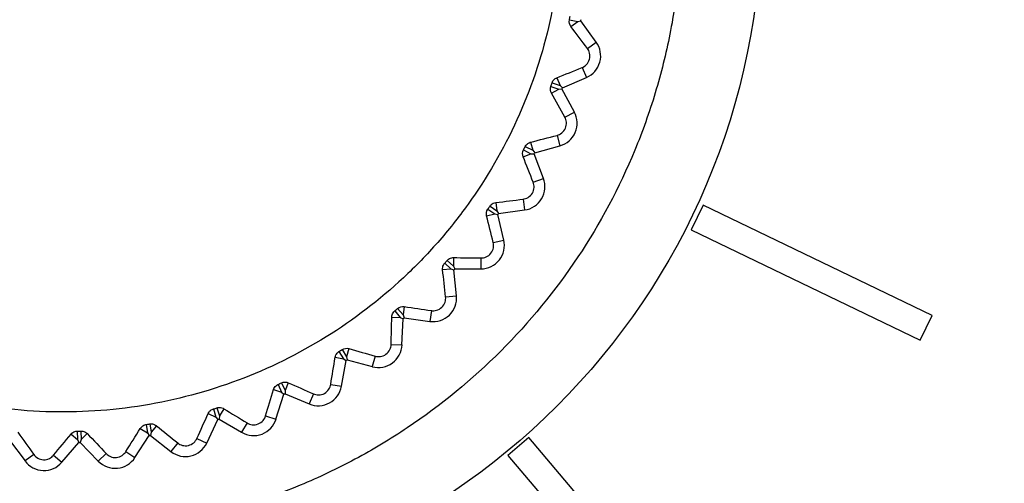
# Model space of a CAD drawing. Header units: millimetres. Extents: x 15440 to 16422, y 10215 to 11289.
# Tile 92 of 143: x 15967.76 to 15985.66, y 10796.13 to 10804.56. Entities that reach past the tile are written whole.
import ezdxf

# ---------------------------------------------------------------- set-up
doc = ezdxf.new("R2010")
doc.units = ezdxf.units.MM

msp = doc.modelspace()

# ---------------------------------------------------------------- linework, layer by layer
at = {"color": 7, "linetype": 'Continuous', "lineweight": 25}
for p, q in [((15977.751, 10804.56), (15977.902, 10804.528)), ((15977.778, 10804.439), (15977.902, 10804.528)), ((15977.902, 10804.528), (15977.958, 10804.541)), ((15978.238, 10804.156), (15977.958, 10804.541)), ((15978.078, 10804.04), (15978.238, 10804.156)), ((15977.982, 10803.693), (15978.06, 10803.512)), ((15977.435, 10803.414), (15977.581, 10803.364)), ((15977.521, 10803.504), (15977.581, 10803.364)), ((15977.623, 10803.325), (15978.06, 10803.512)), ((15977.413, 10803.35), (15977.558, 10803.298)), ((15977.423, 10803.226), (15977.558, 10803.298)), ((15977.558, 10803.298), (15977.615, 10803.303)), ((15977.581, 10803.364), (15977.623, 10803.325)), ((15977.841, 10802.884), (15977.615, 10803.303)), ((15977.667, 10802.791), (15977.841, 10802.884)), ((15977.043, 10802.334), (15977.084, 10802.187)), ((15977.526, 10802.459), (15977.579, 10802.27)), ((15976.91, 10802.071), (15977.053, 10802.125)), ((15976.916, 10802.195), (15977.053, 10802.125)), ((15976.947, 10802.256), (15977.084, 10802.187)), ((15977.053, 10802.125), (15977.11, 10802.122)), ((15977.084, 10802.187), (15977.121, 10802.143)), ((15977.278, 10801.677), (15977.11, 10802.122)), ((15977.121, 10802.143), (15977.579, 10802.27)), ((15977.093, 10801.607), (15977.278, 10801.677)), ((15976.414, 10801.238), (15976.435, 10801.087)), ((15976.909, 10801.298), (15976.936, 10801.103)), ((15976.269, 10801.117), (15976.396, 10801.03)), ((15976.308, 10801.174), (15976.435, 10801.087)), ((15976.435, 10801.087), (15976.465, 10801.038)), ((15976.465, 10801.038), (15976.936, 10801.103)), ((15980.181, 10801.189), (15979.964, 10800.739)), ((15984.344, 10799.185), (15980.181, 10801.189)), ((15976.247, 10800.995), (15976.396, 10801.03)), ((15976.396, 10801.03), (15976.452, 10801.019)), ((15976.559, 10800.556), (15976.452, 10801.019)), ((15979.964, 10800.739), (15984.127, 10798.734)), ((15979.964, 10800.739), (15984.127, 10798.735)), ((15979.964, 10800.739), (15979.964, 10800.739)), ((15976.367, 10800.511), (15976.559, 10800.556)), ((15975.531, 10800.186), (15975.645, 10800.083)), ((15975.645, 10800.236), (15975.645, 10800.083)), ((15976.143, 10800.229), (15976.144, 10800.032)), ((15975.446, 10800.017), (15975.599, 10800.031)), ((15975.485, 10800.135), (15975.599, 10800.031)), ((15975.599, 10800.031), (15975.653, 10800.013)), ((15975.645, 10800.083), (15975.669, 10800.03)), ((15975.697, 10799.54), (15975.653, 10800.013)), ((15975.669, 10800.03), (15976.144, 10800.032)), ((15975.501, 10799.521), (15975.697, 10799.54)), ((15974.577, 10799.267), (15974.675, 10799.148)), ((15974.629, 10799.311), (15974.729, 10799.193)), ((15974.748, 10799.345), (15974.729, 10799.193)), ((15975.242, 10799.272), (15975.216, 10799.076)), ((15974.523, 10799.155), (15974.675, 10799.148)), ((15974.675, 10799.148), (15974.727, 10799.123)), ((15974.708, 10798.648), (15974.727, 10799.123)), ((15974.729, 10799.193), (15974.745, 10799.138)), ((15974.745, 10799.138), (15975.216, 10799.076)), ((15984.127, 10798.734), (15984.344, 10799.185)), ((15984.127, 10798.735), (15984.344, 10799.185)), ((15984.344, 10799.185), (15984.344, 10799.185)), ((15984.127, 10798.735), (15984.127, 10798.734)), ((15973.618, 10798.563), (15973.701, 10798.434)), ((15973.741, 10798.581), (15973.701, 10798.434)), ((15974.511, 10798.656), (15974.708, 10798.648)), ((15973.492, 10798.423), (15973.643, 10798.396)), ((15973.561, 10798.527), (15973.643, 10798.396)), ((15973.608, 10797.896), (15973.691, 10798.364)), ((15973.643, 10798.396), (15973.691, 10798.364)), ((15973.701, 10798.434), (15973.71, 10798.377)), ((15973.71, 10798.377), (15974.169, 10798.253)), ((15974.221, 10798.443), (15974.169, 10798.253)), ((15972.374, 10797.835), (15972.519, 10797.789)), ((15972.455, 10797.929), (15972.519, 10797.789)), ((15972.517, 10797.957), (15972.582, 10797.818)), ((15972.642, 10797.959), (15972.582, 10797.818)), ((15973.414, 10797.93), (15973.608, 10797.896)), ((15972.418, 10797.297), (15972.562, 10797.751)), ((15972.519, 10797.789), (15972.562, 10797.751)), ((15972.582, 10797.818), (15972.583, 10797.76)), ((15972.583, 10797.76), (15973.022, 10797.576)), ((15973.098, 10797.758), (15973.022, 10797.576)), ((15971.28, 10797.483), (15971.325, 10797.336)), ((15971.345, 10797.503), (15971.391, 10797.356)), ((15971.469, 10797.488), (15971.391, 10797.356)), ((15971.159, 10796.863), (15971.362, 10797.293)), ((15971.186, 10797.401), (15971.325, 10797.336)), ((15971.325, 10797.336), (15971.362, 10797.293)), ((15971.391, 10797.356), (15971.385, 10797.299)), ((15971.385, 10797.299), (15971.794, 10797.058)), ((15972.23, 10797.357), (15972.418, 10797.297)), ((15969.952, 10797.13), (15970.081, 10797.047)), ((15970.056, 10797.199), (15970.081, 10797.047)), ((15970.123, 10797.21), (15970.149, 10797.058)), ((15970.243, 10797.178), (15970.149, 10797.058)), ((15971.894, 10797.229), (15971.794, 10797.058)), ((15968.693, 10797.025), (15968.809, 10796.926)), ((15968.805, 10797.08), (15968.809, 10796.926)), ((15968.809, 10796.926), (15968.834, 10796.874)), ((15968.878, 10796.928), (15968.857, 10796.875)), ((15968.873, 10797.082), (15968.878, 10796.928)), ((15968.988, 10797.035), (15968.878, 10796.928)), ((15969.854, 10796.6), (15970.112, 10796.999)), ((15970.081, 10797.047), (15970.112, 10796.999)), ((15970.149, 10797.058), (15970.135, 10797.002)), ((15970.135, 10797.002), (15970.509, 10796.709)), ((15970.981, 10796.947), (15971.159, 10796.863)), ((15977.012, 10796.961), (15976.631, 10796.637)), ((15980.288, 10793.11), (15977.012, 10796.961)), ((15967.573, 10796.918), (15967.856, 10796.537)), ((15968.524, 10796.513), (15968.834, 10796.874)), ((15968.857, 10796.875), (15969.188, 10796.534)), ((15970.631, 10796.864), (15970.509, 10796.709)), ((15968.015, 10796.654), (15967.856, 10796.537)), ((15968.374, 10796.642), (15968.524, 10796.513)), ((15969.33, 10796.672), (15969.188, 10796.534)), ((15969.688, 10796.707), (15969.854, 10796.6)), ((15976.631, 10796.637), (15979.907, 10792.786)), ((15976.631, 10796.637), (15976.631, 10796.636)), ((15976.631, 10796.636), (15979.907, 10792.785))]:
    msp.add_line(p, q, dxfattribs=at)
msp.add_circle((15968.543, 10806.512), 12.699, dxfattribs=at)
for centre, radius, start, end in [((15968.542, 10806.485), 9.615, 348.3351, 348.4734), ((15977.892, 10803.905), 0.428, 293.1532, 35.9958), ((15968.542, 10806.485), 9.615, 340.6755, 340.8139), ((15977.464, 10802.681), 0.428, 285.4936, 28.3362), ((15968.542, 10806.485), 9.615, 333.0159, 333.1543), ((15976.878, 10801.526), 0.428, 277.834, 20.6766), ((15968.542, 10806.485), 9.615, 325.3564, 325.4947), ((15976.143, 10800.459), 0.428, 270.1744, 13.017), ((15968.542, 10806.485), 9.615, 317.6968, 317.8351), ((15975.272, 10799.5), 0.428, 262.5149, 5.3575), ((15968.542, 10806.485), 9.615, 310.0372, 310.1756), ((15974.281, 10798.665), 0.428, 254.8553, 357.6979), ((15968.542, 10806.485), 9.615, 302.3776, 302.516), ((15973.187, 10797.97), 0.428, 247.1957, 350.0383), ((15968.542, 10806.485), 9.615, 294.7181, 294.8564), ((15968.542, 10806.485), 9.615, 287.0585, 287.1968), ((15972.011, 10797.427), 0.428, 239.5361, 342.3787), ((15968.542, 10806.485), 9.615, 279.3989, 279.5373), ((15968.542, 10806.485), 9.615, 271.7393, 271.8777), ((15970.773, 10797.045), 0.428, 231.8766, 334.7192), ((15969.495, 10796.832), 0.428, 224.217, 327.0596), ((15968.2, 10796.791), 0.428, 216.5574, 319.4)]:
    msp.add_arc(centre, radius, start, end, dxfattribs=at)
for points, knots in [([(16085.443, 10746.598), (16085.457, 10747.042), (16085.438, 10747.486), (16085.432, 10748.373), (16085.434, 10748.817), (16085.432, 10750.148), (16085.432, 10751.035), (16085.429, 10753.697), (16085.427, 10755.472), (16085.422, 10760.796), (16085.419, 10764.345), (16085.41, 10774.994), (16085.404, 10782.093), (16085.383, 10803.389), (16085.369, 10817.58), (16085.356, 10833.533), (16085.354, 10835.305), (16085.351, 10837.963), (16085.35, 10838.849), (16085.349, 10840.621), (16085.348, 10841.507), (16085.341, 10842.835), (16085.339, 10843.278), (16085.344, 10843.942), (16085.351, 10844.165), (16085.324, 10844.604), (16085.285, 10844.821), (16085.151, 10845.246), (16085.061, 10845.446), (16084.839, 10845.825), (16084.705, 10846.005), (16084.259, 10846.487), (16083.89, 10846.742), (16083.289, 10846.993), (16083.078, 10847.056), (16082.65, 10847.131), (16082.431, 10847.142), (16081.779, 10847.182), (16081.344, 10847.21), (16080.038, 10847.298), (16079.167, 10847.359), (16076.552, 10847.53), (16074.805, 10847.637), (16071.307, 10847.843), (16069.555, 10847.941), (16064.292, 10848.222), (16060.774, 10848.391), (16050.198, 10848.841), (16043.116, 10849.068), (16028.925, 10849.366), (16021.813, 10849.436), (16007.597, 10849.416), (16000.488, 10849.324), (15986.303, 10848.986), (15979.228, 10848.743), (15968.662, 10848.266), (15965.149, 10848.088), (15959.894, 10847.793), (15958.145, 10847.69), (15954.653, 10847.47), (15952.91, 10847.352), (15950.734, 10847.209), (15950.299, 10847.181), (15949.646, 10847.14), (15949.428, 10847.127), (15949.003, 10847.051), (15948.795, 10846.991), (15948.392, 10846.822), (15948.2, 10846.715), (15947.845, 10846.463), (15947.679, 10846.316), (15947.384, 10845.989), (15947.255, 10845.811), (15947.036, 10845.428), (15946.946, 10845.223), (15946.815, 10844.803), (15946.773, 10844.585), (15946.749, 10844.252), (15946.748, 10844.141), (15946.749, 10843.918), (15946.749, 10843.807), (15946.751, 10843.25), (15946.75, 10842.805), (15946.746, 10841.469), (15946.746, 10840.578), (15946.742, 10836.124), (15946.738, 10832.56), (15946.722, 10814.735), (15946.709, 10800.462), (15946.689, 10779.047), (15946.682, 10771.908), (15946.673, 10761.2), (15946.669, 10757.631), (15946.664, 10752.277), (15946.662, 10750.493), (15946.661, 10748.262), (15946.66, 10747.816), (15946.659, 10747.147), (15946.66, 10746.924), (15946.658, 10746.478), (15946.667, 10746.256), (15946.717, 10745.818), (15946.757, 10745.602), (15946.864, 10745.174), (15946.932, 10744.961), (15947.178, 10744.345), (15947.393, 10743.964), (15947.672, 10743.62)], [0, 0, 0, 0, 0.003906, 0.003906, 0.007812, 0.007812, 0.015625, 0.015625, 0.03125, 0.03125, 0.0625, 0.0625, 0.125, 0.125, 0.25, 0.25, 0.265625, 0.265625, 0.273437, 0.273437, 0.28125, 0.28125, 0.285156, 0.285156, 0.287109, 0.287109, 0.289062, 0.289062, 0.291016, 0.291016, 0.292969, 0.292969, 0.296875, 0.296875, 0.298828, 0.298828, 0.300781, 0.300781, 0.304687, 0.304687, 0.3125, 0.3125, 0.328125, 0.328125, 0.34375, 0.34375, 0.375, 0.375, 0.4375, 0.4375, 0.5, 0.5, 0.5625, 0.5625, 0.625, 0.625, 0.65625, 0.65625, 0.671875, 0.671875, 0.6875, 0.6875, 0.691406, 0.691406, 0.693359, 0.693359, 0.695312, 0.695312, 0.697266, 0.697266, 0.699219, 0.699219, 0.701172, 0.701172, 0.703125, 0.703125, 0.705078, 0.705078, 0.706055, 0.706055, 0.707031, 0.707031, 0.710937, 0.710937, 0.71875, 0.71875, 0.75, 0.75, 0.875, 0.875, 0.9375, 0.9375, 0.96875, 0.96875, 0.984375, 0.984375, 0.988281, 0.988281, 0.990234, 0.990234, 0.992187, 0.992187, 0.994141, 0.994141, 0.996094, 0.996094, 1, 1, 1, 1]), ([(15968.542, 10795.235), (15969.285, 10795.235), (15970.021, 10795.308), (15971.477, 10795.599), (15972.182, 10795.815), (15973.197, 10796.236), (15973.529, 10796.394), (15974.179, 10796.742), (15974.498, 10796.934), (15975.419, 10797.551), (15975.985, 10798.017), (15977.022, 10799.056), (15977.497, 10799.636), (15978.312, 10800.858), (15978.657, 10801.505), (15979.08, 10802.528), (15979.205, 10802.88), (15979.418, 10803.586), (15979.507, 10803.942), (15979.649, 10804.661), (15979.703, 10805.023), (15979.774, 10805.755), (15979.792, 10806.125), (15979.791, 10807.238), (15979.718, 10807.968), (15979.502, 10809.046), (15979.413, 10809.403), (15979.198, 10810.111), (15979.072, 10810.461), (15978.648, 10811.481), (15978.302, 10812.127), (15977.688, 10813.045), (15977.467, 10813.344), (15976.996, 10813.915), (15976.749, 10814.188), (15975.97, 10814.965), (15975.403, 10815.431), (15974.479, 10816.048), (15974.16, 10816.238), (15973.511, 10816.584), (15973.179, 10816.741), (15972.502, 10817.021), (15972.156, 10817.144), (15971.451, 10817.358), (15971.089, 10817.449), (15970.002, 10817.664), (15969.272, 10817.735), (15967.804, 10817.734), (15967.058, 10817.66), (15965.617, 10817.372), (15964.915, 10817.16), (15963.893, 10816.736), (15963.556, 10816.576), (15962.905, 10816.227), (15962.59, 10816.038), (15961.677, 10815.427), (15961.107, 10814.96), (15960.058, 10813.91), (15959.593, 10813.341), (15958.982, 10812.427), (15958.793, 10812.112), (15958.445, 10811.46), (15958.286, 10811.123), (15957.864, 10810.101), (15957.651, 10809.4), (15957.436, 10808.318), (15957.382, 10807.951), (15957.309, 10807.213), (15957.292, 10806.845), (15957.292, 10805.745), (15957.364, 10805.015), (15957.58, 10803.926), (15957.671, 10803.565), (15957.885, 10802.861), (15958.132, 10802.171), (15958.446, 10801.507), (15958.793, 10800.858), (15958.984, 10800.538), (15959.601, 10799.616), (15960.067, 10799.05), (15960.845, 10798.271), (15961.118, 10798.024), (15961.691, 10797.553), (15961.989, 10797.332), (15962.907, 10796.72), (15963.553, 10796.374), (15964.575, 10795.951), (15964.926, 10795.825), (15965.633, 10795.611), (15965.989, 10795.522), (15967.068, 10795.308), (15967.798, 10795.235), (15968.542, 10795.235)], [0, 0, 0, 0, 0.03125, 0.03125, 0.0625, 0.0625, 0.078125, 0.078125, 0.09375, 0.09375, 0.125, 0.125, 0.15625, 0.15625, 0.1875, 0.1875, 0.203125, 0.203125, 0.21875, 0.21875, 0.234375, 0.234375, 0.25, 0.25, 0.28125, 0.28125, 0.296875, 0.296875, 0.3125, 0.3125, 0.34375, 0.34375, 0.359375, 0.359375, 0.375, 0.375, 0.40625, 0.40625, 0.421875, 0.421875, 0.4375, 0.4375, 0.453125, 0.453125, 0.46875, 0.46875, 0.5, 0.5, 0.53125, 0.53125, 0.5625, 0.5625, 0.578125, 0.578125, 0.59375, 0.59375, 0.625, 0.625, 0.65625, 0.65625, 0.671875, 0.671875, 0.6875, 0.6875, 0.71875, 0.71875, 0.734375, 0.734375, 0.75, 0.75, 0.78125, 0.78125, 0.796875, 0.796875, 0.8125, 0.828125, 0.828125, 0.84375, 0.84375, 0.875, 0.875, 0.890625, 0.890625, 0.90625, 0.90625, 0.9375, 0.9375, 0.953125, 0.953125, 0.96875, 0.96875, 1, 1, 1, 1]), ([(15970.011, 10797.548), (15970.602, 10797.645), (15971.174, 10797.798), (15972.284, 10798.214), (15972.826, 10798.481), (15973.831, 10799.105), (15974.3, 10799.464), (15974.952, 10800.073), (15975.161, 10800.289), (15975.553, 10800.736), (15975.737, 10800.967), (15976.253, 10801.686), (15976.551, 10802.2), (15977.046, 10803.288), (15977.236, 10803.848), (15977.438, 10804.711), (15977.492, 10805.002), (15977.571, 10805.592), (15977.596, 10805.892), (15977.626, 10806.781), (15977.588, 10807.37), (15977.444, 10808.248), (15977.382, 10808.541), (15977.228, 10809.117), (15977.138, 10809.4), (15976.826, 10810.229), (15976.566, 10810.76), (15976.095, 10811.521), (15975.925, 10811.767), (15975.564, 10812.238), (15975.183, 10812.689), (15974.759, 10813.101), (15974.313, 10813.493), (15974.078, 10813.68), (15973.353, 10814.201), (15972.841, 10814.497), (15971.765, 10814.986), (15971.194, 10815.181), (15970.041, 10815.451), (15969.456, 10815.529), (15968.565, 10815.56), (15968.264, 10815.556), (15967.671, 10815.517), (15967.377, 10815.484), (15966.503, 10815.341), (15965.93, 10815.189), (15964.81, 10814.769), (15964.279, 10814.507), (15963.526, 10814.041), (15963.282, 10813.873), (15962.81, 10813.512), (15962.58, 10813.318), (15961.929, 10812.71), (15961.539, 10812.267), (15961.02, 10811.545), (15960.858, 10811.294), (15960.558, 10810.778), (15960.422, 10810.514), (15960.055, 10809.707), (15959.863, 10809.148), (15959.658, 10808.278), (15959.604, 10807.983), (15959.525, 10807.395), (15959.476, 10806.806), (15959.484, 10806.215), (15959.521, 10805.624), (15959.555, 10805.325), (15959.699, 10804.443), (15959.851, 10803.872), (15960.161, 10803.041), (15960.278, 10802.769), (15960.541, 10802.233), (15960.686, 10801.971), (15961.154, 10801.216), (15961.512, 10800.746), (15962.119, 10800.095), (15962.334, 10799.885), (15962.781, 10799.492), (15963.013, 10799.308), (15963.732, 10798.79), (15964.243, 10798.493), (15965.332, 10797.996), (15965.893, 10797.805), (15966.755, 10797.602), (15967.045, 10797.548), (15967.635, 10797.469), (15967.934, 10797.444), (15968.827, 10797.413), (15969.42, 10797.451), (15970.011, 10797.548)], [0, 0, 0, 0, 0.03125, 0.03125, 0.0625, 0.0625, 0.09375, 0.09375, 0.109375, 0.109375, 0.125, 0.125, 0.15625, 0.15625, 0.1875, 0.1875, 0.203125, 0.203125, 0.21875, 0.21875, 0.25, 0.25, 0.265625, 0.265625, 0.28125, 0.28125, 0.3125, 0.3125, 0.328125, 0.328125, 0.34375, 0.359375, 0.359375, 0.375, 0.375, 0.40625, 0.40625, 0.4375, 0.4375, 0.46875, 0.46875, 0.484375, 0.484375, 0.5, 0.5, 0.53125, 0.53125, 0.5625, 0.5625, 0.578125, 0.578125, 0.59375, 0.59375, 0.625, 0.625, 0.640625, 0.640625, 0.65625, 0.65625, 0.6875, 0.6875, 0.703125, 0.703125, 0.71875, 0.734375, 0.734375, 0.75, 0.75, 0.78125, 0.78125, 0.796875, 0.796875, 0.8125, 0.8125, 0.84375, 0.84375, 0.859375, 0.859375, 0.875, 0.875, 0.90625, 0.90625, 0.9375, 0.9375, 0.953125, 0.953125, 0.96875, 0.96875, 1, 1, 1, 1]), ([(15977.982, 10803.693), (15978.01, 10803.704), (15978.038, 10803.722), (15978.085, 10803.772), (15978.105, 10803.806), (15978.126, 10803.879), (15978.126, 10803.919), (15978.111, 10803.987), (15978.096, 10804.016), (15978.078, 10804.04)], [0, 0, 0, 0, 0.25, 0.25, 0.5, 0.5, 0.75, 0.75, 1, 1, 1, 1]), ([(15977.435, 10803.414), (15977.439, 10803.426), (15977.445, 10803.437), (15977.452, 10803.448), (15977.459, 10803.458), (15977.467, 10803.468), (15977.476, 10803.476), (15977.488, 10803.487), (15977.502, 10803.496), (15977.515, 10803.502), (15977.517, 10803.503), (15977.519, 10803.504), (15977.521, 10803.504)], [0.0000022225, 0.0000022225, 0.0000022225, 0.0000022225, 0.0000398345, 0.0000398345, 0.0000398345, 0.0000793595, 0.0000793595, 0.0000793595, 0.0001347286, 0.0001347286, 0.0001347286, 0.0001417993, 0.0001417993, 0.0001417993, 0.0001417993]), ([(15977.526, 10802.459), (15977.555, 10802.467), (15977.585, 10802.481), (15977.639, 10802.525), (15977.663, 10802.555), (15977.693, 10802.625), (15977.698, 10802.664), (15977.693, 10802.733), (15977.682, 10802.764), (15977.667, 10802.791)], [0, 0, 0, 0, 0.25, 0.25, 0.5, 0.5, 0.75, 0.75, 1, 1, 1, 1]), ([(15976.947, 10802.256), (15976.952, 10802.268), (15976.96, 10802.278), (15976.968, 10802.288), (15976.977, 10802.297), (15976.986, 10802.306), (15976.996, 10802.313), (15977.01, 10802.322), (15977.025, 10802.329), (15977.039, 10802.333), (15977.04, 10802.333), (15977.042, 10802.334), (15977.043, 10802.334)], [0.0000014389, 0.0000014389, 0.0000014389, 0.0000014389, 0.0000400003, 0.0000400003, 0.0000400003, 0.0000796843, 0.0000796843, 0.0000796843, 0.0001354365, 0.0001354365, 0.0001354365, 0.0001409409, 0.0001409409, 0.0001409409, 0.0001409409]), ([(15976.909, 10801.298), (15976.939, 10801.302), (15976.971, 10801.311), (15977.03, 10801.347), (15977.058, 10801.375), (15977.097, 10801.44), (15977.107, 10801.478), (15977.111, 10801.547), (15977.105, 10801.579), (15977.093, 10801.607)], [0, 0, 0, 0, 0.25, 0.25, 0.5, 0.5, 0.75, 0.75, 1, 1, 1, 1]), ([(15976.308, 10801.174), (15976.315, 10801.184), (15976.324, 10801.194), (15976.334, 10801.203), (15976.344, 10801.211), (15976.355, 10801.218), (15976.365, 10801.223), (15976.38, 10801.231), (15976.396, 10801.236), (15976.411, 10801.238), (15976.412, 10801.238), (15976.413, 10801.238), (15976.414, 10801.238)], [0.0000007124, 0.0000007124, 0.0000007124, 0.0000007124, 0.0000401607, 0.0000401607, 0.0000401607, 0.000079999, 0.000079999, 0.000079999, 0.0001361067, 0.0001361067, 0.0001361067, 0.0001401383, 0.0001401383, 0.0001401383, 0.0001401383]), ([(15976.143, 10800.229), (15976.173, 10800.229), (15976.206, 10800.234), (15976.269, 10800.262), (15976.301, 10800.285), (15976.348, 10800.344), (15976.364, 10800.381), (15976.376, 10800.449), (15976.374, 10800.482), (15976.367, 10800.511)], [0, 0, 0, 0, 0.25, 0.25, 0.5, 0.5, 0.75, 0.75, 1, 1, 1, 1]), ([(15975.531, 10800.186), (15975.538, 10800.194), (15975.547, 10800.202), (15975.556, 10800.208), (15975.567, 10800.216), (15975.578, 10800.221), (15975.589, 10800.226), (15975.604, 10800.232), (15975.62, 10800.235), (15975.635, 10800.235), (15975.638, 10800.236), (15975.641, 10800.236), (15975.645, 10800.236)], [0.0000055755, 0.0000055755, 0.0000055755, 0.0000055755, 0.0000395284, 0.0000395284, 0.0000395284, 0.0000787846, 0.0000787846, 0.0000787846, 0.0001326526, 0.0001326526, 0.0001326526, 0.0001449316, 0.0001449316, 0.0001449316, 0.0001449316]), ([(15975.446, 10800.017), (15975.445, 10800.03), (15975.445, 10800.045), (15975.448, 10800.059), (15975.45, 10800.072), (15975.454, 10800.085), (15975.46, 10800.098), (15975.465, 10800.109), (15975.472, 10800.12), (15975.48, 10800.129), (15975.481, 10800.131), (15975.483, 10800.133), (15975.485, 10800.135)], [0.0000082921, 0.0000082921, 0.0000082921, 0.0000082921, 0.0000583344, 0.0000583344, 0.0000583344, 0.000102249, 0.000102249, 0.000102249, 0.0001396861, 0.0001396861, 0.0001396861, 0.0001474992, 0.0001474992, 0.0001474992, 0.0001474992]), ([(15975.242, 10799.272), (15975.272, 10799.267), (15975.304, 10799.268), (15975.371, 10799.287), (15975.405, 10799.306), (15975.46, 10799.359), (15975.48, 10799.392), (15975.502, 10799.459), (15975.504, 10799.491), (15975.501, 10799.521)], [0, 0, 0, 0, 0.25, 0.25, 0.5, 0.5, 0.75, 0.75, 1, 1, 1, 1]), ([(15974.523, 10799.155), (15974.523, 10799.168), (15974.525, 10799.183), (15974.53, 10799.197), (15974.534, 10799.21), (15974.54, 10799.222), (15974.548, 10799.234), (15974.554, 10799.244), (15974.562, 10799.254), (15974.572, 10799.262), (15974.573, 10799.264), (15974.575, 10799.265), (15974.577, 10799.267)], [0.0000062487, 0.0000062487, 0.0000062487, 0.0000062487, 0.0000575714, 0.0000575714, 0.0000575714, 0.0001012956, 0.0001012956, 0.0001012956, 0.0001387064, 0.0001387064, 0.0001387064, 0.000145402, 0.000145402, 0.000145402, 0.000145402]), ([(15974.221, 10798.443), (15974.25, 10798.435), (15974.282, 10798.432), (15974.351, 10798.442), (15974.387, 10798.456), (15974.448, 10798.5), (15974.473, 10798.531), (15974.503, 10798.594), (15974.51, 10798.626), (15974.511, 10798.656)], [0, 0, 0, 0, 0.25, 0.25, 0.5, 0.5, 0.75, 0.75, 1, 1, 1, 1]), ([(15973.492, 10798.423), (15973.495, 10798.437), (15973.499, 10798.451), (15973.506, 10798.465), (15973.511, 10798.477), (15973.519, 10798.488), (15973.528, 10798.499), (15973.536, 10798.508), (15973.546, 10798.516), (15973.556, 10798.523), (15973.557, 10798.524), (15973.559, 10798.525), (15973.561, 10798.527)], [0.0000046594, 0.0000046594, 0.0000046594, 0.0000046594, 0.000056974, 0.000056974, 0.000056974, 0.0001005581, 0.0001005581, 0.0001005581, 0.000137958, 0.000137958, 0.000137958, 0.0001437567, 0.0001437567, 0.0001437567, 0.0001437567]), ([(15972.374, 10797.835), (15972.378, 10797.849), (15972.384, 10797.862), (15972.393, 10797.876), (15972.4, 10797.886), (15972.409, 10797.897), (15972.42, 10797.906), (15972.429, 10797.914), (15972.439, 10797.921), (15972.451, 10797.926), (15972.452, 10797.927), (15972.454, 10797.928), (15972.455, 10797.929)], [0.0000033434, 0.0000033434, 0.0000033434, 0.0000033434, 0.0000564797, 0.0000564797, 0.0000564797, 0.000099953, 0.000099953, 0.000099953, 0.0001373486, 0.0001373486, 0.0001373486, 0.0001423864, 0.0001423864, 0.0001423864, 0.0001423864]), ([(15973.098, 10797.758), (15973.126, 10797.746), (15973.158, 10797.738), (15973.227, 10797.739), (15973.265, 10797.748), (15973.331, 10797.784), (15973.36, 10797.811), (15973.398, 10797.869), (15973.409, 10797.9), (15973.414, 10797.93)], [0, 0, 0, 0, 0.25, 0.25, 0.5, 0.5, 0.75, 0.75, 1, 1, 1, 1]), ([(15971.186, 10797.401), (15971.192, 10797.415), (15971.201, 10797.428), (15971.211, 10797.44), (15971.22, 10797.449), (15971.231, 10797.458), (15971.242, 10797.466), (15971.252, 10797.472), (15971.264, 10797.478), (15971.276, 10797.482), (15971.277, 10797.482), (15971.279, 10797.483), (15971.28, 10797.483)], [0.0000021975, 0.0000021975, 0.0000021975, 0.0000021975, 0.0000560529, 0.0000560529, 0.0000560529, 0.0000994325, 0.0000994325, 0.0000994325, 0.000136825, 0.000136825, 0.000136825, 0.0001411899, 0.0001411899, 0.0001411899, 0.0001411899]), ([(15971.345, 10797.503), (15971.355, 10797.506), (15971.365, 10797.509), (15971.375, 10797.51), (15971.388, 10797.511), (15971.4, 10797.51), (15971.412, 10797.509), (15971.428, 10797.506), (15971.443, 10797.501), (15971.456, 10797.495), (15971.461, 10797.493), (15971.465, 10797.491), (15971.469, 10797.488)], [0.0000088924, 0.0000088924, 0.0000088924, 0.0000088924, 0.0000393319, 0.0000393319, 0.0000393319, 0.0000784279, 0.0000784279, 0.0000784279, 0.0001309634, 0.0001309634, 0.0001309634, 0.0001480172, 0.0001480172, 0.0001480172, 0.0001480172]), ([(15971.894, 10797.229), (15971.92, 10797.213), (15971.951, 10797.201), (15972.02, 10797.193), (15972.058, 10797.197), (15972.129, 10797.224), (15972.161, 10797.247), (15972.207, 10797.299), (15972.222, 10797.328), (15972.23, 10797.357)], [0, 0, 0, 0, 0.25, 0.25, 0.5, 0.5, 0.75, 0.75, 1, 1, 1, 1]), ([(15969.952, 10797.13), (15969.96, 10797.142), (15969.97, 10797.154), (15969.983, 10797.165), (15969.992, 10797.173), (15970.004, 10797.181), (15970.017, 10797.187), (15970.028, 10797.192), (15970.04, 10797.196), (15970.052, 10797.198), (15970.053, 10797.198), (15970.055, 10797.198), (15970.056, 10797.199)], [0.0000011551, 0.0000011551, 0.0000011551, 0.0000011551, 0.000055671, 0.000055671, 0.000055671, 0.000098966, 0.000098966, 0.000098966, 0.0001363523, 0.0001363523, 0.0001363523, 0.0001401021, 0.0001401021, 0.0001401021, 0.0001401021]), ([(15970.123, 10797.21), (15970.134, 10797.212), (15970.145, 10797.212), (15970.156, 10797.212), (15970.169, 10797.211), (15970.181, 10797.209), (15970.193, 10797.205), (15970.209, 10797.201), (15970.223, 10797.193), (15970.235, 10797.185), (15970.238, 10797.183), (15970.241, 10797.181), (15970.243, 10797.178)], [0.0000065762, 0.0000065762, 0.0000065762, 0.0000065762, 0.000039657, 0.000039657, 0.000039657, 0.0000790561, 0.0000790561, 0.0000790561, 0.0001325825, 0.0001325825, 0.0001325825, 0.0001456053, 0.0001456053, 0.0001456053, 0.0001456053]), ([(15968.693, 10797.025), (15968.702, 10797.037), (15968.713, 10797.047), (15968.727, 10797.056), (15968.738, 10797.063), (15968.75, 10797.069), (15968.764, 10797.073), (15968.775, 10797.077), (15968.788, 10797.079), (15968.8, 10797.08), (15968.802, 10797.08), (15968.803, 10797.08), (15968.805, 10797.08)], [0.0000022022, 0.0000022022, 0.0000022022, 0.0000022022, 0.0000559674, 0.0000559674, 0.0000559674, 0.0000994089, 0.0000994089, 0.0000994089, 0.0001368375, 0.0001368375, 0.0001368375, 0.0001410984, 0.0001410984, 0.0001410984, 0.0001410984]), ([(15968.873, 10797.082), (15968.884, 10797.082), (15968.896, 10797.081), (15968.907, 10797.079), (15968.92, 10797.077), (15968.932, 10797.072), (15968.943, 10797.067), (15968.958, 10797.06), (15968.971, 10797.051), (15968.982, 10797.041), (15968.984, 10797.039), (15968.986, 10797.037), (15968.988, 10797.035)], [0.0000049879, 0.0000049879, 0.0000049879, 0.0000049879, 0.0000398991, 0.0000398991, 0.0000398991, 0.0000795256, 0.0000795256, 0.0000795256, 0.000133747, 0.000133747, 0.000133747, 0.000143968, 0.000143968, 0.000143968, 0.000143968]), ([(15970.631, 10796.864), (15970.654, 10796.845), (15970.683, 10796.83), (15970.75, 10796.812), (15970.789, 10796.811), (15970.863, 10796.828), (15970.897, 10796.847), (15970.949, 10796.892), (15970.968, 10796.92), (15970.981, 10796.947)], [0, 0, 0, 0, 0.25, 0.25, 0.5, 0.5, 0.75, 0.75, 1, 1, 1, 1]), ([(15968.015, 10796.654), (15968.033, 10796.63), (15968.056, 10796.607), (15968.117, 10796.572), (15968.154, 10796.561), (15968.229, 10796.558), (15968.267, 10796.567), (15968.33, 10796.597), (15968.355, 10796.618), (15968.374, 10796.642)], [0, 0, 0, 0, 0.25, 0.25, 0.5, 0.5, 0.75, 0.75, 1, 1, 1, 1]), ([(15969.33, 10796.672), (15969.351, 10796.65), (15969.377, 10796.63), (15969.441, 10796.604), (15969.48, 10796.598), (15969.555, 10796.605), (15969.591, 10796.619), (15969.649, 10796.657), (15969.672, 10796.681), (15969.688, 10796.707)], [0, 0, 0, 0, 0.25, 0.25, 0.5, 0.5, 0.75, 0.75, 1, 1, 1, 1])]:
    msp.add_open_spline(points, degree=3, knots=knots, dxfattribs=at)
for points in [[(15977.751, 10804.56), (15977.756, 10804.582), (15977.761, 10804.605), (15977.765, 10804.627)], [(15977.778, 10804.439), (15977.756, 10804.468), (15977.742, 10804.514), (15977.751, 10804.56)], [(15978.078, 10804.04), (15977.979, 10804.172), (15977.879, 10804.305), (15977.778, 10804.439)], [(15977.521, 10803.504), (15977.675, 10803.568), (15977.829, 10803.63), (15977.982, 10803.693)], [(15977.413, 10803.35), (15977.42, 10803.371), (15977.428, 10803.393), (15977.435, 10803.414)], [(15977.423, 10803.226), (15977.405, 10803.258), (15977.397, 10803.305), (15977.413, 10803.35)], [(15977.667, 10802.791), (15977.586, 10802.935), (15977.505, 10803.08), (15977.423, 10803.226)], [(15977.043, 10802.334), (15977.205, 10802.376), (15977.366, 10802.418), (15977.526, 10802.459)], [(15976.91, 10802.071), (15976.896, 10802.106), (15976.894, 10802.154), (15976.916, 10802.195)], [(15976.916, 10802.195), (15976.926, 10802.215), (15976.936, 10802.236), (15976.947, 10802.256)], [(15977.093, 10801.607), (15977.032, 10801.761), (15976.971, 10801.916), (15976.91, 10802.071)], [(15976.414, 10801.238), (15976.58, 10801.258), (15976.745, 10801.278), (15976.909, 10801.298)], [(15976.247, 10800.995), (15976.238, 10801.032), (15976.242, 10801.079), (15976.269, 10801.117)], [(15976.269, 10801.117), (15976.282, 10801.136), (15976.295, 10801.155), (15976.308, 10801.174)], [(15976.367, 10800.511), (15976.327, 10800.672), (15976.287, 10800.833), (15976.247, 10800.995)], [(15975.485, 10800.135), (15975.5, 10800.152), (15975.516, 10800.169), (15975.531, 10800.186)], [(15975.645, 10800.236), (15975.812, 10800.233), (15975.978, 10800.231), (15976.143, 10800.229)], [(15975.501, 10799.521), (15975.483, 10799.686), (15975.465, 10799.851), (15975.446, 10800.017)], [(15974.577, 10799.267), (15974.594, 10799.281), (15974.612, 10799.296), (15974.629, 10799.311)], [(15974.629, 10799.311), (15974.664, 10799.341), (15974.711, 10799.35), (15974.748, 10799.345)], [(15974.748, 10799.345), (15974.914, 10799.32), (15975.078, 10799.296), (15975.242, 10799.272)], [(15974.511, 10798.656), (15974.515, 10798.821), (15974.519, 10798.988), (15974.523, 10799.155)], [(15973.561, 10798.527), (15973.58, 10798.539), (15973.599, 10798.551), (15973.618, 10798.563)], [(15973.618, 10798.563), (15973.658, 10798.588), (15973.705, 10798.592), (15973.741, 10798.581)], [(15973.741, 10798.581), (15973.902, 10798.535), (15974.062, 10798.489), (15974.221, 10798.443)], [(15973.414, 10797.93), (15973.44, 10798.094), (15973.466, 10798.258), (15973.492, 10798.423)], [(15972.23, 10797.357), (15972.278, 10797.516), (15972.326, 10797.675), (15972.374, 10797.835)], [(15972.455, 10797.929), (15972.476, 10797.938), (15972.497, 10797.948), (15972.517, 10797.957)], [(15972.517, 10797.957), (15972.559, 10797.977), (15972.607, 10797.974), (15972.642, 10797.959)], [(15972.642, 10797.959), (15972.795, 10797.891), (15972.947, 10797.825), (15973.098, 10797.758)], [(15971.28, 10797.483), (15971.302, 10797.49), (15971.323, 10797.497), (15971.345, 10797.503)], [(15971.469, 10797.488), (15971.611, 10797.401), (15971.753, 10797.315), (15971.894, 10797.229)], [(15970.981, 10796.947), (15971.049, 10797.098), (15971.118, 10797.249), (15971.186, 10797.401)], [(15969.688, 10796.707), (15969.775, 10796.847), (15969.864, 10796.988), (15969.952, 10797.13)], [(15970.056, 10797.199), (15970.078, 10797.202), (15970.101, 10797.206), (15970.123, 10797.21)], [(15970.243, 10797.178), (15970.373, 10797.073), (15970.502, 10796.969), (15970.631, 10796.864)], [(15967.724, 10797.06), (15967.822, 10796.924), (15967.919, 10796.789), (15968.015, 10796.654)], [(15968.374, 10796.642), (15968.48, 10796.769), (15968.586, 10796.897), (15968.693, 10797.025)], [(15968.805, 10797.08), (15968.827, 10797.08), (15968.85, 10797.081), (15968.873, 10797.082)], [(15968.988, 10797.035), (15969.103, 10796.913), (15969.216, 10796.792), (15969.33, 10796.672)]]:
    msp.add_open_spline(points, degree=3, dxfattribs=at)

doc.saveas('drawing.dxf')
